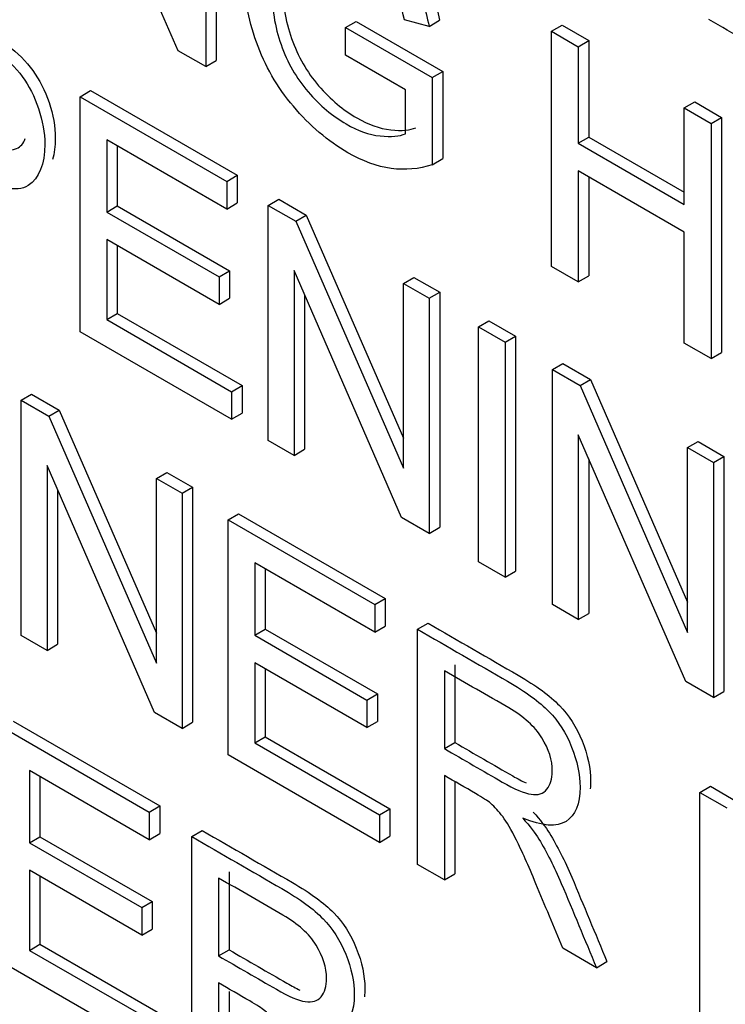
# Model space of a CAD drawing. Header units: inches. Extents: x 1 to 240, y -1 to 159.
# Tile 91 of 103: x 225.321 to 225.559, y 127.503 to 127.834. Entities that reach past the tile are written whole.
import ezdxf

# ---------------------------------------------------------------- set-up
doc = ezdxf.new("R2010")
doc.units = ezdxf.units.IN
doc.header["$MEASUREMENT"] = 0
doc.layers.add('Default', color=7, linetype='Continuous')
doc.layers.add('LAB20180', color=7, linetype='Continuous')

# ---------------------------------------------------------------- blocks, each defined once
blk = doc.blocks.new('SE1')
at = {"layer": 'LAB20180', "color": 7, "linetype": 'Continuous'}
for p, q in [((225.3745184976, 127.8238836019), (225.3383208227, 127.9069265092)), ((225.3873424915, 127.8995830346), (225.3873424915, 127.8205621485)), ((225.3838069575, 127.8975417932), (225.3838069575, 127.8185209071)), ((225.4308411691, 127.8316384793), (225.434376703, 127.8336797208)), ((225.4308411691, 127.8223326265), (225.4308411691, 127.8316384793)), ((225.4308411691, 127.8316384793), (225.459935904, 127.8148406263)), ((225.434376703, 127.8336797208), (225.4634714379, 127.8168818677)), ((225.4588886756, 127.8320590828), (225.4506019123, 127.8342672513)), ((225.4588886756, 127.8320590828), (225.4624242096, 127.8341003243)), ((225.5000948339, 127.8304029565), (225.5036303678, 127.8324441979)), ((225.5036303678, 127.8324441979), (225.5126001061, 127.8272655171)), ((225.5000948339, 127.7513820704), (225.5000948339, 127.8304029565)), ((225.5000948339, 127.8304029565), (225.5090645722, 127.8252242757)), ((225.5090645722, 127.8252242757), (225.5126001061, 127.8272655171)), ((225.5090645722, 127.8252242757), (225.5090645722, 127.7927852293)), ((225.5126001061, 127.8272655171), (225.5126001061, 127.7948264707)), ((225.3838069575, 127.8185209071), (225.3745184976, 127.8238836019)), ((225.450920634, 127.810739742), (225.4308411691, 127.8223326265)), ((225.3838069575, 127.8185209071), (225.3873424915, 127.8205621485)), ((225.459935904, 127.8148406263), (225.4634714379, 127.8168818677)), ((225.4634714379, 127.8168818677), (225.4634714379, 127.7875973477)), ((225.459935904, 127.8148406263), (225.459935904, 127.7855561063)), ((225.341553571, 127.8084290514), (225.3450891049, 127.8104702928)), ((225.341553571, 127.7294081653), (225.341553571, 127.8084290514)), ((225.341553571, 127.8084290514), (225.3908643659, 127.7799594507)), ((225.3450891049, 127.8104702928), (225.3943998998, 127.7820006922)), ((225.450920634, 127.7959660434), (225.450920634, 127.810739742)), ((225.5447158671, 127.8046409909), (225.548251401, 127.8066822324)), ((225.548251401, 127.8066822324), (225.5572666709, 127.8014772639)), ((225.5447158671, 127.7722019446), (225.5447158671, 127.8046409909)), ((225.5447158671, 127.8046409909), (225.553731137, 127.7994360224)), ((225.553731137, 127.7994360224), (225.5572666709, 127.8014772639)), ((225.553731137, 127.7994360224), (225.553731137, 127.7204151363)), ((225.5572666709, 127.8014772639), (225.5572666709, 127.7224563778)), ((225.3908643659, 127.7706535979), (225.3505233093, 127.7939445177)), ((225.3505233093, 127.7939445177), (225.3505233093, 127.7696546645)), ((225.3540588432, 127.7919032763), (225.3540588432, 127.7716959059)), ((225.5090645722, 127.7927852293), (225.5126001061, 127.7948264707)), ((225.5090645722, 127.7927852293), (225.5447158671, 127.7722019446)), ((225.5126001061, 127.7948264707), (225.5447158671, 127.7762844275)), ((225.459935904, 127.7855561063), (225.4634714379, 127.7875973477)), ((225.3908643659, 127.7799594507), (225.3943998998, 127.7820006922)), ((225.3943998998, 127.7820006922), (225.3943998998, 127.7726948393)), ((225.5447158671, 127.7628960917), (225.5090645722, 127.7834793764)), ((225.5090645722, 127.7834793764), (225.5090645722, 127.7462033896)), ((225.3908643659, 127.7799594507), (225.3908643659, 127.7706535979)), ((225.5126001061, 127.781438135), (225.5126001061, 127.748244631)), ((225.3908643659, 127.7706535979), (225.3943998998, 127.7726948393)), ((225.4048425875, 127.7718891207), (225.4083781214, 127.7739303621)), ((225.4048425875, 127.6928682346), (225.4048425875, 127.7718891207)), ((225.4048425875, 127.7718891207), (225.4140855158, 127.7665527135)), ((225.4083781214, 127.7739303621), (225.4176210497, 127.768593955)), ((225.3505233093, 127.7696546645), (225.3540588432, 127.7716959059)), ((225.3505233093, 127.7696546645), (225.3882690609, 127.7478621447)), ((225.3540588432, 127.7716959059), (225.3918045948, 127.7499033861)), ((225.4140855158, 127.7665527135), (225.4176210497, 127.768593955)), ((225.4176210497, 127.768593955), (225.4502831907, 127.693662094)), ((225.4140855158, 127.7665527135), (225.4502831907, 127.6835098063)), ((225.5447158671, 127.7256201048), (225.5447158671, 127.7628960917)), ((225.3882690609, 127.7386088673), (225.3505233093, 127.7604013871)), ((225.3505233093, 127.7604013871), (225.3505233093, 127.7334827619)), ((225.3540588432, 127.7583601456), (225.3540588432, 127.7355240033)), ((225.3882690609, 127.7478621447), (225.3918045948, 127.7499033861)), ((225.3918045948, 127.7499033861), (225.3918045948, 127.7406501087)), ((225.4496457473, 127.6670011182), (225.4134936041, 127.7499651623)), ((225.4134936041, 127.7499651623), (225.4134936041, 127.6878735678)), ((225.5090645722, 127.7462033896), (225.5000948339, 127.7513820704)), ((225.3882690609, 127.7478621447), (225.3882690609, 127.7386088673)), ((225.4502831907, 127.7456539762), (225.4538187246, 127.7476952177)), ((225.4502831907, 127.6835098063), (225.4502831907, 127.7456539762)), ((225.4502831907, 127.7456539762), (225.4589342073, 127.7406593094)), ((225.4538187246, 127.7476952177), (225.4624697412, 127.7427005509)), ((225.5090645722, 127.7462033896), (225.5126001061, 127.748244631)), ((225.4589342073, 127.7406593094), (225.4624697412, 127.7427005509)), ((225.4624697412, 127.7427005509), (225.4624697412, 127.6636796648)), ((225.3882690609, 127.7386088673), (225.3918045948, 127.7406501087)), ((225.417029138, 127.7418516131), (225.417029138, 127.6899148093)), ((225.4589342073, 127.7406593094), (225.4589342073, 127.6616384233)), ((225.3505233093, 127.7334827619), (225.3540588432, 127.7355240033)), ((225.3540588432, 127.7355240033), (225.3959935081, 127.7113130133)), ((225.3505233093, 127.7334827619), (225.3924579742, 127.7092717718)), ((225.4755077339, 127.7310905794), (225.4790432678, 127.7331318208)), ((225.4790432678, 127.7331318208), (225.4880130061, 127.72795314)), ((225.3924579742, 127.7000184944), (225.341553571, 127.7294081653)), ((225.4755077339, 127.6520696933), (225.4755077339, 127.7310905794)), ((225.4755077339, 127.7310905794), (225.4844774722, 127.7259118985)), ((225.4844774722, 127.7259118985), (225.4880130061, 127.72795314)), ((225.4844774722, 127.7259118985), (225.4844774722, 127.6468910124)), ((225.4880130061, 127.72795314), (225.4880130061, 127.6489322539)), ((225.553731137, 127.7204151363), (225.5447158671, 127.7256201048)), ((225.553731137, 127.7204151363), (225.5572666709, 127.7224563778)), ((225.5003680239, 127.7167374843), (225.5039035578, 127.7187787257)), ((225.5003680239, 127.6377165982), (225.5003680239, 127.7167374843)), ((225.5003680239, 127.7167374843), (225.5096564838, 127.7113747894)), ((225.5039035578, 127.7187787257), (225.5131920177, 127.7134160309)), ((225.5096564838, 127.7113747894), (225.5131920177, 127.7134160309)), ((225.5131920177, 127.7134160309), (225.5458541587, 127.6384841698)), ((225.3924579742, 127.7092717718), (225.3959935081, 127.7113130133)), ((225.3924579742, 127.7092717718), (225.3924579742, 127.7000184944)), ((225.3959935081, 127.7113130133), (225.3959935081, 127.7020597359)), ((225.5096564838, 127.7113747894), (225.5458541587, 127.6283318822)), ((225.3217245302, 127.7063696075), (225.3252600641, 127.708410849)), ((225.3217245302, 127.6273487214), (225.3217245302, 127.7063696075)), ((225.3217245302, 127.7063696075), (225.3310129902, 127.7010069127)), ((225.3252600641, 127.708410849), (225.3345485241, 127.7030481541)), ((225.3310129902, 127.7010069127), (225.3345485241, 127.7030481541)), ((225.3345485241, 127.7030481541), (225.3672106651, 127.6281162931)), ((225.3310129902, 127.7010069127), (225.3672106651, 127.6179640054)), ((225.3924579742, 127.7000184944), (225.3959935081, 127.7020597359)), ((225.4134936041, 127.6878735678), (225.4048425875, 127.6928682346)), ((225.5452167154, 127.6118231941), (225.5090645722, 127.6947872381)), ((225.5090645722, 127.6947872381), (225.5090645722, 127.6326956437)), ((225.5458541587, 127.6904760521), (225.5493896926, 127.6925172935)), ((225.5493896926, 127.6925172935), (225.5580407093, 127.6875226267)), ((225.4134936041, 127.6878735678), (225.417029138, 127.6899148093)), ((225.5458541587, 127.6283318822), (225.5458541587, 127.6904760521)), ((225.5458541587, 127.6904760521), (225.5545051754, 127.6854813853)), ((225.5126001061, 127.686673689), (225.5126001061, 127.6347368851)), ((225.5545051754, 127.6854813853), (225.5580407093, 127.6875226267)), ((225.5580407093, 127.6875226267), (225.5580407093, 127.6085017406)), ((225.3665732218, 127.6014553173), (225.3304210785, 127.6844193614)), ((225.3304210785, 127.6844193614), (225.3304210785, 127.6223277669)), ((225.5545051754, 127.6854813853), (225.5545051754, 127.6064604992)), ((225.3672106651, 127.6801081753), (225.370746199, 127.6821494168)), ((225.3672106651, 127.6179640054), (225.3672106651, 127.6801081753)), ((225.3672106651, 127.6801081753), (225.3758616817, 127.6751135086)), ((225.370746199, 127.6821494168), (225.3793972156, 127.67715475)), ((225.3339566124, 127.6763058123), (225.3339566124, 127.6243690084)), ((225.3758616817, 127.6751135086), (225.3793972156, 127.67715475)), ((225.3793972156, 127.67715475), (225.3793972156, 127.5981338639)), ((225.3758616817, 127.6751135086), (225.3758616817, 127.5960926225)), ((225.3912969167, 127.6662019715), (225.3948324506, 127.6682432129)), ((225.3912969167, 127.5871810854), (225.3912969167, 127.6662019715)), ((225.3912969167, 127.6662019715), (225.4406077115, 127.6377323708)), ((225.3948324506, 127.6682432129), (225.4441432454, 127.6397736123)), ((225.4589342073, 127.6616384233), (225.4496457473, 127.6670011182)), ((225.4589342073, 127.6616384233), (225.4624697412, 127.6636796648)), ((225.4406077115, 127.628426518), (225.400266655, 127.6517174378)), ((225.400266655, 127.6517174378), (225.400266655, 127.6274275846)), ((225.4038021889, 127.6496761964), (225.4038021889, 127.6294688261)), ((225.4844774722, 127.6468910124), (225.4755077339, 127.6520696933)), ((225.4844774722, 127.6468910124), (225.4880130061, 127.6489322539)), ((225.4406077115, 127.6377323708), (225.4441432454, 127.6397736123)), ((225.4441432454, 127.6397736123), (225.4441432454, 127.6304677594)), ((225.4406077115, 127.6377323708), (225.4406077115, 127.628426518)), ((225.5090645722, 127.6326956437), (225.5003680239, 127.6377165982)), ((225.5090645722, 127.6326956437), (225.5126001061, 127.6347368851)), ((225.4406077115, 127.628426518), (225.4441432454, 127.6304677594)), ((225.4550412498, 127.6293991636), (225.4585767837, 127.6314404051)), ((225.3304210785, 127.6223277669), (225.3217245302, 127.6273487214)), ((225.400266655, 127.6274275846), (225.4038021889, 127.6294688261)), ((225.400266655, 127.6274275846), (225.4380124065, 127.6056350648)), ((225.4038021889, 127.6294688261), (225.4415479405, 127.6076763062)), ((225.4550412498, 127.5503782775), (225.4550412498, 127.6293991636)), ((225.3304210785, 127.6223277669), (225.3339566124, 127.6243690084)), ((225.4380124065, 127.5963817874), (225.400266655, 127.6181743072)), ((225.400266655, 127.6181743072), (225.400266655, 127.591255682)), ((225.4675920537, 127.6175079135), (225.4675920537, 127.5913253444)), ((225.4038021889, 127.6161330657), (225.4038021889, 127.5932969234)), ((225.4640565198, 127.615466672), (225.4640565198, 127.589284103)), ((225.5545051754, 127.6064604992), (225.5452167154, 127.6118231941)), ((225.4380124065, 127.6056350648), (225.4415479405, 127.6076763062)), ((225.4415479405, 127.6076763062), (225.4415479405, 127.5984230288)), ((225.5545051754, 127.6064604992), (225.5580407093, 127.6085017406)), ((225.4380124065, 127.6056350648), (225.4380124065, 127.5963817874)), ((225.3758616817, 127.5960926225), (225.3665732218, 127.6014553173)), ((225.3190449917, 127.5984913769), (225.3683557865, 127.5700217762)), ((225.3758616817, 127.5960926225), (225.3793972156, 127.5981338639)), ((225.4380124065, 127.5963817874), (225.4415479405, 127.5984230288)), ((225.3155094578, 127.5964501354), (225.3648202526, 127.5679805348)), ((225.400266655, 127.591255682), (225.4038021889, 127.5932969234)), ((225.4038021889, 127.5932969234), (225.4457368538, 127.5690859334)), ((225.400266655, 127.591255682), (225.4422013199, 127.5670446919)), ((225.4640565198, 127.589284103), (225.4675920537, 127.5913253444)), ((225.4422013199, 127.5577914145), (225.3912969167, 127.5871810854)), ((225.3648202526, 127.5586746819), (225.3245247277, 127.581939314)), ((225.3245247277, 127.581939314), (225.3245247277, 127.5576494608)), ((225.4640565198, 127.5802411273), (225.4640565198, 127.545173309)), ((225.3280602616, 127.5798980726), (225.3280602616, 127.5596907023)), ((225.4675920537, 127.5781863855), (225.4675920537, 127.5472145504)), ((225.5499747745, 127.5745892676), (225.5535103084, 127.576630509)), ((225.5535103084, 127.576630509), (225.5625255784, 127.5714255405)), ((225.5499747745, 127.4955683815), (225.5499747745, 127.5745892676)), ((225.5499747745, 127.5745892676), (225.5589900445, 127.569384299)), ((225.3648202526, 127.5679805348), (225.3683557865, 127.5700217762)), ((225.3683557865, 127.5700217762), (225.3683557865, 127.5607159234)), ((225.3648202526, 127.5679805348), (225.3648202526, 127.5586746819)), ((225.4422013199, 127.5670446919), (225.4457368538, 127.5690859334)), ((225.4422013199, 127.5670446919), (225.4422013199, 127.5577914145)), ((225.4457368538, 127.5690859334), (225.4457368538, 127.559832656)), ((225.3648202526, 127.5586746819), (225.3683557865, 127.5607159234)), ((225.3791171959, 127.5597261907), (225.3826527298, 127.5617674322)), ((225.3245247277, 127.5576494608), (225.3280602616, 127.5596907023)), ((225.3245247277, 127.5576494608), (225.3622704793, 127.535856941)), ((225.3280602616, 127.5596907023), (225.3658060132, 127.5378981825)), ((225.3791171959, 127.4807053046), (225.3791171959, 127.5597261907)), ((225.4422013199, 127.5577914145), (225.4457368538, 127.559832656)), ((225.4640565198, 127.545173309), (225.4550412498, 127.5503782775)), ((225.3622704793, 127.5266036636), (225.3245247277, 127.5483961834)), ((225.3245247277, 127.5483961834), (225.3245247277, 127.5214775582)), ((225.3916679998, 127.5478349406), (225.3916679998, 127.5216523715)), ((225.4640565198, 127.545173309), (225.4675920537, 127.5472145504)), ((225.3280602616, 127.546354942), (225.3280602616, 127.5235187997)), ((225.3881324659, 127.5457936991), (225.3881324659, 127.5196111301)), ((225.3622704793, 127.535856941), (225.3658060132, 127.5378981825)), ((225.3658060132, 127.5378981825), (225.3658060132, 127.528644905)), ((225.3622704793, 127.535856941), (225.3622704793, 127.5266036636)), ((225.3622704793, 127.5266036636), (225.3658060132, 127.528644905)), ((225.3245247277, 127.5214775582), (225.3280602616, 127.5235187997)), ((225.3245247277, 127.5214775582), (225.3664138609, 127.4972928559)), ((225.3280602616, 127.5235187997), (225.3699493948, 127.4993340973)), ((225.3881324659, 127.5196111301), (225.3916679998, 127.5216523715)), ((225.5151885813, 127.5156521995), (225.5038511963, 127.5221978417)), ((225.3664138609, 127.4880395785), (225.3155094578, 127.5174292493)), ((225.5151885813, 127.5156521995), (225.5187241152, 127.5176934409)), ((225.3881324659, 127.510515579), (225.3881324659, 127.4755003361)), ((225.3916679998, 127.5076480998), (225.3916679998, 127.4775415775))]:
    blk.add_line(p, q, dxfattribs=at)
for points, knots in [([(225.55653816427, 127.9154056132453), (225.564384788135, 127.9108753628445), (225.5722314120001, 127.9063451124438), (225.5800780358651, 127.9018148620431), (225.585405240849, 127.8987391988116), (225.58945755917, 127.8960315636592), (225.5922349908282, 127.8936919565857), (225.5961965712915, 127.8903548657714), (225.5995200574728, 127.8865416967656), (225.602297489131, 127.8822042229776), (225.6058867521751, 127.8765989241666), (225.608580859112, 127.8705324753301), (225.6104021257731, 127.8640131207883), (225.6122175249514, 127.8575147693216), (225.6130429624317, 127.8507641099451), (225.6130429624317, 127.8377254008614), (225.6124510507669, 127.8327044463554), (225.6112672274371, 127.8287612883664), (225.610755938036, 127.8270582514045), (225.6101700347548, 127.8255497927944), (225.6095159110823, 127.8242288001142)], [0, 0, 0, 0, 0.1503706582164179, 0.1503706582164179, 0.1503706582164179, 0.228413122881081, 0.228413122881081, 0.228413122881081, 0.300666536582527, 0.300666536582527, 0.300666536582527, 0.3925607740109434, 0.3925607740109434, 0.3925607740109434, 0.4980501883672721, 0.4980501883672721, 0.5877949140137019, 0.5877949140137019, 0.5877949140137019, 0.6182474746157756, 0.6182474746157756, 0.6182474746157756, 0.6182474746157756]), ([(225.553002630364, 127.9133643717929), (225.5608492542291, 127.9088341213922), (225.5686958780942, 127.9043038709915), (225.5765425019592, 127.8997736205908), (225.5818697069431, 127.8966979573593), (225.5859220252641, 127.8939903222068), (225.5886994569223, 127.8916507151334), (225.5926610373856, 127.8883136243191), (225.5959845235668, 127.8845004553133), (225.5987619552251, 127.8801629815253), (225.6023512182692, 127.8745576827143), (225.605045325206, 127.8684912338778), (225.6068665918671, 127.8619718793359), (225.6086819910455, 127.8554735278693), (225.6095074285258, 127.8487228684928), (225.6095074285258, 127.8356841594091), (225.6089155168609, 127.8306632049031), (225.6077316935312, 127.826720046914), (225.60654421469, 127.8227647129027), (225.604954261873, 127.8198589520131), (225.6030419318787, 127.8179136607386), (225.601151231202, 127.8159903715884), (225.5990806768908, 127.8147854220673), (225.5968040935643, 127.8143648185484), (225.5945592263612, 127.8139500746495), (225.5891092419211, 127.8144436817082), (225.5818241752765, 127.8177033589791), (225.5776807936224, 127.8200955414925), (225.5694547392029, 127.8248448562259), (225.5612286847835, 127.8295941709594), (225.553002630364, 127.8343434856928)], [0, 0, 0, 0, 0.1503706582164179, 0.1503706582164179, 0.1503706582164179, 0.228413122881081, 0.228413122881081, 0.228413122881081, 0.300666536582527, 0.300666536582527, 0.300666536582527, 0.3925607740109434, 0.3925607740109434, 0.3925607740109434, 0.4980501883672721, 0.4980501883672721, 0.5877949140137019, 0.5877949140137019, 0.5877949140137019, 0.6585215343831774, 0.6585215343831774, 0.6585215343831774, 0.7149737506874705, 0.7149737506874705, 0.7149737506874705, 0.7786731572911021, 0.8423725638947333, 0.8423725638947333, 0.8423725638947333, 1, 1, 1, 1]), ([(225.4044472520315, 127.8714861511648), (225.4072386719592, 127.8764508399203), (225.4112027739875, 127.8790539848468), (225.4163916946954, 127.8792363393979), (225.4216111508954, 127.8794197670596), (225.4275924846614, 127.8776590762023), (225.4393851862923, 127.8708505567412), (225.4438472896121, 127.867328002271), (225.4518608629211, 127.8590210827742), (225.454957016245, 127.8546047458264), (225.4572335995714, 127.8500306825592), (225.4595324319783, 127.8454119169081), (225.461240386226, 127.8400939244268), (225.4624242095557, 127.8341003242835)], [0.5881931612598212, 0.5881931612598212, 0.5881931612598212, 0.5881931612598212, 0.6865359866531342, 0.6865359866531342, 0.6865359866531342, 0.7861934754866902, 0.7861934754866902, 0.8586112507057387, 0.8586112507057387, 0.9310290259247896, 0.9310290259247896, 0.9310290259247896, 1, 1, 1, 1]), ([(225.4599359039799, 127.7855561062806), (225.4554738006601, 127.7840839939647), (225.4508751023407, 127.783637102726), (225.4461853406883, 127.7842942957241), (225.4414557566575, 127.784957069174), (225.4365781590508, 127.7867390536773), (225.424876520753, 127.7934949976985), (225.4187752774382, 127.798699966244), (225.4132659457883, 127.805193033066), (225.4077924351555, 127.811643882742), (225.4036587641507, 127.818836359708), (225.400835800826, 127.8267752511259), (225.3980409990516, 127.834634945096), (225.3966468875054, 127.8424953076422), (225.3966468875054, 127.8578999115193), (225.3980583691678, 127.8642878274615), (225.400835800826, 127.8693087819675), (225.4036310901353, 127.8743620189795), (225.4076200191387, 127.8770110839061), (225.4128561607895, 127.8771950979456), (225.4180756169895, 127.8773785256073), (225.4240569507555, 127.87561783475), (225.4358496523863, 127.8688093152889), (225.4403117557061, 127.8652867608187), (225.4483253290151, 127.8569798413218), (225.4514214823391, 127.8525635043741), (225.4536980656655, 127.8479894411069), (225.4559968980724, 127.8433706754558), (225.45770485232, 127.8380526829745), (225.4588886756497, 127.8320590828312)], [0, 0, 0, 0, 0.0884639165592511, 0.0884639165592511, 0.0884639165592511, 0.1682750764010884, 0.1682750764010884, 0.276642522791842, 0.276642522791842, 0.276642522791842, 0.3759091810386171, 0.3759091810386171, 0.3759091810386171, 0.4819644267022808, 0.4819644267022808, 0.58729820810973, 0.58729820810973, 0.58729820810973, 0.6865359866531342, 0.6865359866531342, 0.6865359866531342, 0.7861934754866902, 0.7861934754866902, 0.8586112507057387, 0.8586112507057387, 0.9310290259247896, 0.9310290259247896, 0.9310290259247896, 1, 1, 1, 1]), ([(225.4506019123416, 127.8342672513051), (225.4496002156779, 127.8388413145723), (225.4483253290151, 127.8427318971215), (225.4467772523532, 127.8459389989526), (225.4452461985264, 127.8491108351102), (225.4430891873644, 127.8522217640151), (225.4402662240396, 127.8552711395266), (225.4374599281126, 127.8583025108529), (225.4343015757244, 127.8607652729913), (225.4267433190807, 127.8651290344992), (225.4231463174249, 127.8664697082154), (225.420141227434, 127.8667325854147), (225.4171525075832, 127.8669940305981), (225.4147229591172, 127.8664959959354), (225.4128561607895, 127.8652078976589), (225.4110100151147, 127.8639340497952), (225.4095778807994, 127.8621059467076), (225.4085761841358, 127.8598977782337), (225.4068064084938, 127.855996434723), (225.4059808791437, 127.8511439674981), (225.4059808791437, 127.8383681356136), (225.4070281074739, 127.8318750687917), (225.4091225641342, 127.8259340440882), (225.4112354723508, 127.8199406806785), (225.4142676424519, 127.8146566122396), (225.4182288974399, 127.8100562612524), (225.422226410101, 127.8054138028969), (225.426515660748, 127.8018544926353), (225.4349390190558, 127.7969912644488), (225.4387181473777, 127.7956505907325), (225.442451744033, 127.7952299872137), (225.4462011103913, 127.7948076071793), (225.4490083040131, 127.7950722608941), (225.4509206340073, 127.7959660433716)], [0, 0, 0, 0, 0.0685497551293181, 0.0685497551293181, 0.0685497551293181, 0.1302835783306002, 0.1302835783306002, 0.1302835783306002, 0.2004282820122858, 0.2004282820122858, 0.2855371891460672, 0.2855371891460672, 0.2855371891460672, 0.352489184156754, 0.352489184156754, 0.352489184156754, 0.4129497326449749, 0.4129497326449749, 0.4129497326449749, 0.5132256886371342, 0.5132256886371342, 0.638570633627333, 0.638570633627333, 0.638570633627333, 0.7378104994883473, 0.7378104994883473, 0.7378104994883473, 0.8385208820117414, 0.8385208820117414, 0.926006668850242, 0.926006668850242, 0.926006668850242, 1, 1, 1, 1]), ([(225.4117251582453, 127.8610346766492), (225.4102214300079, 127.8572966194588), (225.4095164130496, 127.8527544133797), (225.4095164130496, 127.840409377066), (225.4105636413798, 127.833916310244), (225.4126580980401, 127.8279752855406), (225.4147710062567, 127.8219819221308), (225.4178031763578, 127.8166978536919), (225.4217644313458, 127.8120975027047), (225.425761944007, 127.8074550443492), (225.430051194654, 127.8038957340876), (225.4384745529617, 127.7990325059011), (225.4422536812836, 127.7976918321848), (225.4459872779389, 127.797271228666), (225.4497366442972, 127.7968488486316), (225.452543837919, 127.7971135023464), (225.4544561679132, 127.798007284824)], [0.4205575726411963, 0.4205575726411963, 0.4205575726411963, 0.4205575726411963, 0.5132256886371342, 0.5132256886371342, 0.638570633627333, 0.638570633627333, 0.638570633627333, 0.7378104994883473, 0.7378104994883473, 0.7378104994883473, 0.8385208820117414, 0.8385208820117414, 0.926006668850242, 0.926006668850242, 0.926006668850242, 1, 1, 1, 1]), ([(225.2774449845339, 127.845442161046), (225.2860504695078, 127.8404737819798), (225.2946559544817, 127.8355054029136), (225.3032614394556, 127.8305370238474), (225.3077690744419, 127.8279345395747), (225.3112750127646, 127.825647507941), (225.313642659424, 127.8237547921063), (225.316993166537, 127.8210763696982), (225.3198349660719, 127.8182869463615), (225.3221115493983, 127.8151849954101), (225.3243781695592, 127.8120966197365), (225.3262093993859, 127.8084553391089), (225.3275753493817, 127.8044070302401), (225.3289591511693, 127.8003058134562), (225.3296698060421, 127.7963104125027), (225.3296698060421, 127.7856901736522), (225.3278030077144, 127.7810372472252), (225.324069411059, 127.7785662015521), (225.3203342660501, 127.7760941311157), (225.3136881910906, 127.7775672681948), (225.30398994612, 127.7831665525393), (225.2981467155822, 127.7865401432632), (225.2923034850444, 127.7899137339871), (225.2864602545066, 127.7932873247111)], [0, 0, 0, 0, 0.2170254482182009, 0.2170254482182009, 0.2170254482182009, 0.3045974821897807, 0.3045974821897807, 0.3045974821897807, 0.3811920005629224, 0.3811920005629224, 0.3811920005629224, 0.454069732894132, 0.454069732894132, 0.454069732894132, 0.5337349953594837, 0.5337349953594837, 0.671534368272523, 0.671534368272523, 0.671534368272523, 0.8526877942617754, 0.8526877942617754, 0.8526877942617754, 1, 1, 1, 1]), ([(225.2809805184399, 127.8474834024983), (225.2895860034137, 127.8425150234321), (225.2981914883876, 127.8375466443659), (225.3067969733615, 127.8325782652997), (225.3113046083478, 127.829975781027), (225.3148105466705, 127.8276887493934), (225.31717819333, 127.8257960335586), (225.320528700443, 127.8231176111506), (225.3233704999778, 127.8203281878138), (225.3256470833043, 127.8172262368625), (225.3279137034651, 127.8141378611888), (225.3297449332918, 127.8104965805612), (225.3311108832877, 127.8064482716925), (225.3324946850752, 127.8023470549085), (225.333205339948, 127.798351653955), (225.333205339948, 127.7917405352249), (225.3329002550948, 127.7893593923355), (225.3322900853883, 127.7873245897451)], [0, 0, 0, 0, 0.2170254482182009, 0.2170254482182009, 0.2170254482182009, 0.3045974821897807, 0.3045974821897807, 0.3045974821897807, 0.3811920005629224, 0.3811920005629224, 0.3811920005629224, 0.454069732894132, 0.454069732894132, 0.454069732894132, 0.5337349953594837, 0.5337349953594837, 0.5894418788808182, 0.5894418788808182, 0.5894418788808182, 0.5894418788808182]), ([(225.2899957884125, 127.8046344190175), (225.295899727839, 127.8012257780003), (225.3018036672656, 127.7978171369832), (225.3077076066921, 127.794408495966), (225.3135356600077, 127.7910436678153), (225.3177245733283, 127.7898870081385), (225.321524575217, 127.7915933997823), (225.3225000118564, 127.7927042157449), (225.3231095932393, 127.7943406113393)], [0, 0, 0, 0, 0.2156321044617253, 0.2156321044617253, 0.2156321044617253, 0.3557643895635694, 0.3557643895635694, 0.43221028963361, 0.43221028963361, 0.43221028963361, 0.43221028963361]), ([(225.458576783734, 127.6314404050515), (225.4686696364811, 127.6256132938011), (225.4787624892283, 127.6197861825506), (225.4888553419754, 127.6139590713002), (225.4949565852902, 127.61043651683), (225.4995552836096, 127.6070454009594), (225.5059297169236, 127.6005260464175), (225.5084794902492, 127.5965303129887), (225.5103462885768, 127.5918773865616), (225.5122252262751, 127.5871942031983), (225.5132147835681, 127.5826503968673), (225.5132147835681, 127.5774549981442), (225.5131754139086, 127.5766155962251), (225.5130968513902, 127.5758209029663)], [0, 0, 0, 0, 0.3184289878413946, 0.3184289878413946, 0.3184289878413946, 0.4461326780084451, 0.4461326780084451, 0.5738363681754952, 0.5738363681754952, 0.5738363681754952, 0.6918952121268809, 0.6918952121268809, 0.7161087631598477, 0.7161087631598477, 0.7161087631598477, 0.7161087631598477]), ([(225.4550412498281, 127.6293991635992), (225.4651341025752, 127.6235720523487), (225.4752269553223, 127.6177449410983), (225.4853198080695, 127.6119178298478), (225.4914210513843, 127.6083952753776), (225.4960197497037, 127.6050041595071), (225.5023941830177, 127.5984848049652), (225.5049439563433, 127.5944890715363), (225.5068107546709, 127.5898361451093), (225.5086896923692, 127.5851529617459), (225.5096792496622, 127.580609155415), (225.5096792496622, 127.5706723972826), (225.5080856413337, 127.5668606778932), (225.5018022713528, 127.5628123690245), (225.4969759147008, 127.5631803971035), (225.4903738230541, 127.5659406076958)], [0, 0, 0, 0, 0.3184289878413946, 0.3184289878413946, 0.3184289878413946, 0.4461326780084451, 0.4461326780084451, 0.5738363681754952, 0.5738363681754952, 0.5738363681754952, 0.6918952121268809, 0.6918952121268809, 0.8459476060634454, 0.8459476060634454, 1, 1, 1, 1]), ([(225.4640565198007, 127.5892841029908), (225.4705371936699, 127.5855424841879), (225.4770178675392, 127.581800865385), (225.4834985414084, 127.5780592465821), (225.4876419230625, 127.5756670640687), (225.490874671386, 127.5743263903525), (225.4931967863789, 127.5739320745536), (225.4955331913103, 127.5735353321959), (225.4972946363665, 127.574142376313), (225.4985239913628, 127.5756407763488), (225.4997326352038, 127.5771139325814), (225.5003452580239, 127.5791107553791), (225.5003452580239, 127.5854198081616), (225.4991614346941, 127.5891526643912), (225.4968393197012, 127.5929118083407), (225.4944920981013, 127.5967115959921), (225.4907380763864, 127.6000620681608), (225.4856840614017, 127.6029800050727), (225.478474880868, 127.6071422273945), (225.4712657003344, 127.6113044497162), (225.4640565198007, 127.615466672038)], [0, 0, 0, 0, 0.2284509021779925, 0.2284509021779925, 0.2284509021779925, 0.343901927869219, 0.343901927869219, 0.343901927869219, 0.4247237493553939, 0.4247237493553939, 0.4247237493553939, 0.4990316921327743, 0.4990316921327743, 0.6067023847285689, 0.6067023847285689, 0.6067023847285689, 0.7458254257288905, 0.7458254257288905, 0.7458254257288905, 1, 1, 1, 1]), ([(225.4675920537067, 127.5913253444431), (225.4740727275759, 127.5875837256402), (225.4805534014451, 127.5838421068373), (225.4870340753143, 127.5801004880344), (225.4886699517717, 127.5791560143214), (225.4901638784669, 127.5783754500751), (225.4915158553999, 127.5777523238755)], [0, 0, 0, 0, 0.2284509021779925, 0.2284509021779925, 0.2284509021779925, 0.2740329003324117, 0.2740329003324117, 0.2740329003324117, 0.2740329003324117]), ([(225.5038511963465, 127.5221978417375), (225.5008461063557, 127.5294182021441), (225.4978410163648, 127.5366385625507), (225.494835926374, 127.5438589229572), (225.4922297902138, 127.5501207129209), (225.4900095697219, 127.5550049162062), (225.4882793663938, 127.5585274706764), (225.4865667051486, 127.5620143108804), (225.4850466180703, 127.5646525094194), (225.4836806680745, 127.5664400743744), (225.4823472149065, 127.5681851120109), (225.4809942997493, 127.5696734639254), (225.4795828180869, 127.570908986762), (225.478556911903, 127.5718070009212), (225.4768964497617, 127.5727754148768), (225.4745288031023, 127.5741949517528), (225.4710393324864, 127.5762870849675), (225.4675472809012, 127.5782257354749), (225.4640565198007, 127.580241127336)], [0, 0, 0, 0, 0.3071834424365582, 0.3071834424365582, 0.3071834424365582, 0.5164162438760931, 0.5164162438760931, 0.5164162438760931, 0.6348069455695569, 0.6348069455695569, 0.6348069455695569, 0.7168295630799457, 0.7168295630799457, 0.7168295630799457, 0.8092335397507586, 0.8092335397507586, 0.8092335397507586, 1, 1, 1, 1]), ([(225.4939093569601, 127.5679818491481), (225.4963225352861, 127.5652742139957), (225.4981438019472, 127.5629083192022), (225.4993731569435, 127.5608841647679), (225.5019980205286, 127.5565622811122), (225.5045182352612, 127.5516045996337), (225.5068858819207, 127.5460316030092), (225.5108943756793, 127.5365963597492), (225.5147780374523, 127.5271394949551), (225.5187241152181, 127.5176934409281)], [0, 0, 0, 0, 0.1601918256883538, 0.1601918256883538, 0.1601918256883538, 0.4533704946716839, 0.4533704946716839, 0.4533704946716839, 1, 1, 1, 1]), ([(225.4903738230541, 127.5659406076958), (225.4927870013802, 127.5632329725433), (225.4946082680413, 127.5608670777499), (225.4958376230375, 127.5588429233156), (225.4984624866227, 127.5545210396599), (225.5009827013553, 127.5495633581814), (225.5033503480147, 127.5439903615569), (225.5073588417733, 127.5345551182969), (225.5112425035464, 127.5250982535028), (225.5151885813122, 127.5156521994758)], [0, 0, 0, 0, 0.1601918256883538, 0.1601918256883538, 0.1601918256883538, 0.4533704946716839, 0.4533704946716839, 0.4533704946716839, 1, 1, 1, 1]), ([(225.3826527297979, 127.5617674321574), (225.392745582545, 127.555940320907), (225.4028384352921, 127.5501132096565), (225.4129312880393, 127.544286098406), (225.4190325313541, 127.5407635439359), (225.4236312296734, 127.5373724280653), (225.4300056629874, 127.5308530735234), (225.4325099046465, 127.5268836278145), (225.4363345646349, 127.5175251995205), (225.437290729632, 127.5129774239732), (225.437290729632, 127.5076754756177), (225.4372413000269, 127.5067409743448), (225.4371426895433, 127.5058625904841)], [0, 0, 0, 0, 0.3184063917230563, 0.3184063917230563, 0.3184063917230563, 0.439907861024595, 0.439907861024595, 0.5614093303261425, 0.5614093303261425, 0.6829107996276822, 0.6829107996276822, 0.7108332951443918, 0.7108332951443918, 0.7108332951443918, 0.7108332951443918]), ([(225.3791171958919, 127.5597261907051), (225.3892100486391, 127.5538990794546), (225.3993029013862, 127.5480719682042), (225.4093957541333, 127.5422448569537), (225.4154969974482, 127.5387223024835), (225.4200956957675, 127.535331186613), (225.4264701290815, 127.5288118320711), (225.4289743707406, 127.5248423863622), (225.4327990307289, 127.5154839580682), (225.4337551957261, 127.5109361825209), (225.4337551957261, 127.5009994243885), (225.4321615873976, 127.4971877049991), (225.4258782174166, 127.4931393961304), (225.4210518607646, 127.4934548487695), (225.414449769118, 127.4962676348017)], [0, 0, 0, 0, 0.3184063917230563, 0.3184063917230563, 0.3184063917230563, 0.439907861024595, 0.439907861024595, 0.5614093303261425, 0.5614093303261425, 0.6829107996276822, 0.6829107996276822, 0.8414553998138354, 0.8414553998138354, 1, 1, 1, 1]), ([(225.3881324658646, 127.5196111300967), (225.3946131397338, 127.5158695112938), (225.401093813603, 127.5121278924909), (225.4075744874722, 127.508386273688), (225.4117178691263, 127.5059940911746), (225.4149506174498, 127.5046008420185), (225.4195948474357, 127.5039173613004), (225.4213705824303, 127.5044694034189), (225.4225999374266, 127.5059152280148), (225.423850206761, 127.5073856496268), (225.4244212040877, 127.509437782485), (225.4244212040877, 127.5156942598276), (225.423237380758, 127.5194796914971), (225.420915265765, 127.5232388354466), (225.4185680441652, 127.527038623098), (225.4148140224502, 127.5303890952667), (225.4097600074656, 127.5333070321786), (225.4025508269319, 127.5374692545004), (225.3953416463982, 127.5416314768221), (225.3881324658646, 127.5457936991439)], [0, 0, 0, 0, 0.228426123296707, 0.228426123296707, 0.228426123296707, 0.3263419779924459, 0.3263419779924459, 0.4242578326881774, 0.4242578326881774, 0.4242578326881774, 0.4993996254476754, 0.4993996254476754, 0.606745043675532, 0.606745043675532, 0.606745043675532, 0.7458529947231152, 0.7458529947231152, 0.7458529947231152, 1, 1, 1, 1]), ([(225.3916679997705, 127.521652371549), (225.3981486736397, 127.5179107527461), (225.4046293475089, 127.5141691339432), (225.4111100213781, 127.5104275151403), (225.4126887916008, 127.5095160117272), (225.4141353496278, 127.508749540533), (225.4154496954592, 127.5081310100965)], [0, 0, 0, 0, 0.228426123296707, 0.228426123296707, 0.228426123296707, 0.2657354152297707, 0.2657354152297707, 0.2657354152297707, 0.2657354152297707]), ([(225.4279271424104, 127.4525248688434), (225.4249220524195, 127.45974522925), (225.4219169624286, 127.4669655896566), (225.4189118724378, 127.4741859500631), (225.4163057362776, 127.4804477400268), (225.4140855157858, 127.4853319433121), (225.4123553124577, 127.4888544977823), (225.4106648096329, 127.4922962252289), (225.4091225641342, 127.4949795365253), (225.4077566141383, 127.4967671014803), (225.4064437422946, 127.4984852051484), (225.4050702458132, 127.5000004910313), (225.4036587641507, 127.501183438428), (225.4026134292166, 127.5020595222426), (225.400926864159, 127.5031287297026), (225.3986047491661, 127.5044694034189), (225.3951139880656, 127.5064847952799), (225.3916232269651, 127.508500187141), (225.3881324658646, 127.510515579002)], [0, 0, 0, 0, 0.3072720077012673, 0.3072720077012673, 0.3072720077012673, 0.5165651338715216, 0.5165651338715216, 0.5165651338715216, 0.6349848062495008, 0.6349848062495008, 0.6349848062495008, 0.7167597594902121, 0.7167597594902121, 0.7167597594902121, 0.8091769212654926, 0.8091769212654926, 0.8091769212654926, 1, 1, 1, 1])]:
    blk.add_open_spline(points, degree=3, knots=knots, dxfattribs=at)

msp = doc.modelspace()

# ---------------------------------------------------------------- block references
at = {"layer": 'Default'}
msp.add_blockref('SE1', (0, 0), dxfattribs=at)

doc.saveas('drawing.dxf')
